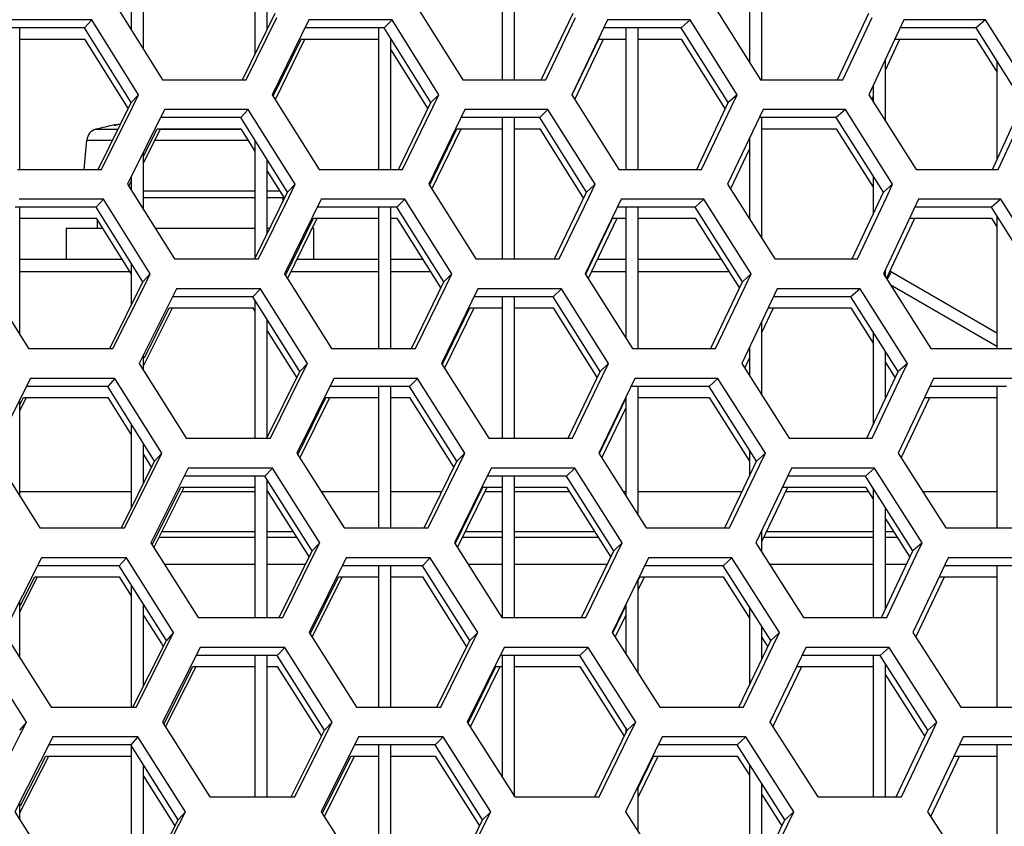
# Model space of a CAD drawing. Header units: millimetres. Extents: x 0 to 420, y 0 to 297.
# Tile 68 of 256: x 132.97 to 136.16, y 87.52 to 90.13. Entities that reach past the tile are written whole.
import ezdxf

# ---------------------------------------------------------------- set-up
doc = ezdxf.new("R2010")
doc.units = ezdxf.units.MM
doc.header["$LTSCALE"] = 23.1
doc.layers.get('0').update_dxf_attribs({"linetype": 'CONTINUOUS'})

msp = doc.modelspace()

# ---------------------------------------------------------------- linework, layer by layer
at = {"color": 7, "linetype": 'CONTINUOUS'}
for p, q in [((134.5352, 90.3952), (134.5352, 89.9381)), ((134.5752, 89.9381), (134.5752, 90.3952)), ((135.3352, 90.3952), (135.3352, 89.9952)), ((135.3752, 89.9381), (135.3752, 90.3952)), ((133.3752, 90.0368), (133.3752, 90.3604)), ((133.3352, 90.2793), (133.3352, 90.1008)), ((133.7352, 90.2589), (133.7352, 90.0192)), ((133.7752, 90.1011), (133.7752, 90.1948)), ((133.6956, 89.9381), (133.8009, 90.1537)), ((134.6616, 89.9381), (134.7646, 90.1537)), ((135.6203, 89.9381), (135.7209, 90.1537)), ((133.1847, 90.1054), (132.9241, 90.1054)), ((132.9752, 89.6484), (132.9752, 90.1054)), ((133.2079, 90.1313), (133.1847, 90.1054)), ((133.3354, 89.864), (133.1847, 90.1054)), ((134.1532, 90.1054), (133.8972, 90.1054)), ((134.1352, 90.1054), (134.1352, 89.6484)), ((134.1789, 90.1313), (134.1532, 90.1054)), ((134.3046, 89.864), (134.1532, 90.1054)), ((135.1146, 90.1054), (134.8634, 90.1054)), ((134.9352, 90.1054), (134.9352, 89.6484)), ((134.9752, 89.6484), (134.9752, 90.1054)), ((135.1428, 90.1313), (135.1146, 90.1054)), ((135.2666, 89.864), (135.1146, 90.1054)), ((136.0683, 90.1054), (135.822, 90.1054)), ((136.0989, 90.1313), (136.0683, 90.1054)), ((136.2208, 89.864), (136.0683, 90.1054)), ((134.1752, 89.6484), (134.1752, 90.0702)), ((132.9752, 90.0696), (133.1847, 90.0696)), ((133.1847, 90.0696), (133.3255, 89.844)), ((133.7948, 89.8849), (133.8848, 90.0696)), ((133.8848, 90.0696), (134.1352, 90.0696)), ((134.7621, 89.8889), (134.8483, 90.0696)), ((134.8483, 90.0696), (134.9352, 90.0696)), ((134.9752, 90.0696), (135.1146, 90.0696)), ((135.1146, 90.0696), (135.257, 89.8435)), ((135.8053, 90.0696), (136.0683, 90.0696)), ((136.0683, 90.0696), (136.1352, 89.9635)), ((134.1753, 90.0344), (134.2948, 89.8437)), ((135.7752, 89.8046), (135.7752, 90.0052)), ((136.1352, 89.9994), (136.1352, 89.6786)), ((135.6203, 89.9381), (135.6234, 89.9448)), ((135.7352, 89.9196), (135.7352, 89.8678)), ((133.3589, 89.8898), (133.3354, 89.864)), ((134.3306, 89.8898), (134.3046, 89.864)), ((135.2951, 89.8898), (135.2666, 89.864)), ((133.2286, 89.6484), (133.3354, 89.864)), ((134.2002, 89.6484), (134.3046, 89.864)), ((135.1646, 89.6484), (135.2666, 89.864)), ((136.1212, 89.6484), (136.2208, 89.864)), ((133.6894, 89.8157), (133.4305, 89.8157)), ((133.7139, 89.8415), (133.6894, 89.8157)), ((133.8408, 89.5742), (133.6894, 89.8157)), ((134.6565, 89.8157), (134.4023, 89.8157)), ((134.5352, 89.8157), (134.5352, 89.3586)), ((134.5752, 89.3586), (134.5752, 89.8157)), ((134.6834, 89.8415), (134.6565, 89.8157)), ((134.8085, 89.5742), (134.6565, 89.8157)), ((135.6161, 89.8157), (135.3667, 89.8157)), ((135.3752, 89.4252), (135.3752, 89.8157)), ((135.6454, 89.8415), (135.6161, 89.8157)), ((135.7686, 89.5742), (135.6161, 89.8157)), ((133.2806, 89.7915), (133.2805, 89.7918)), ((133.2806, 89.7915), (133.2805, 89.7918)), ((133.2806, 89.7912), (133.2806, 89.7915)), ((133.2806, 89.7912), (133.2806, 89.7915)), ((133.2834, 89.7914), (133.2827, 89.7914)), ((133.2851, 89.7917), (133.2831, 89.7914)), ((133.2855, 89.7917), (133.2851, 89.7917)), ((133.2862, 89.7918), (133.2855, 89.7917)), ((133.287, 89.792), (133.2862, 89.7918)), ((133.2869, 89.7919), (133.2986, 89.794)), ((133.2889, 89.7923), (133.287, 89.792)), ((133.2911, 89.7927), (133.2889, 89.7923)), ((133.2962, 89.7936), (133.2936, 89.7931)), ((133.301, 89.7945), (133.2962, 89.7936)), ((133.2212, 89.7779), (133.2928, 89.7779)), ((133.3752, 89.69), (133.4196, 89.7798)), ((133.4196, 89.7798), (133.6894, 89.7798)), ((133.4296, 89.7779), (133.6907, 89.7779)), ((133.6894, 89.7798), (133.7352, 89.7067)), ((134.2999, 89.5965), (134.3886, 89.7798)), ((134.3886, 89.7798), (134.5352, 89.7798)), ((134.5752, 89.7798), (134.6565, 89.7798)), ((134.6565, 89.7798), (134.7987, 89.5538)), ((135.3752, 89.7798), (135.6161, 89.7798)), ((135.6161, 89.7798), (135.7352, 89.5912)), ((133.1832, 89.6484), (133.1915, 89.7427)), ((133.1915, 89.7427), (133.2754, 89.7427)), ((133.4121, 89.7427), (133.7127, 89.7427)), ((133.7352, 89.7425), (133.7352, 89.3586)), ((135.3352, 89.7491), (135.3352, 89.4883)), ((133.3752, 89.5177), (133.3752, 89.7041)), ((133.7752, 89.4406), (133.7752, 89.6787)), ((133.7752, 89.6429), (133.8309, 89.5541)), ((135.7352, 89.627), (135.7352, 89.5029)), ((136.1212, 89.6484), (136.1245, 89.6555)), ((133.3276, 89.5937), (133.3352, 89.6091)), ((133.3352, 89.6235), (133.3352, 89.5815)), ((133.8656, 89.6001), (133.8408, 89.5742)), ((134.8357, 89.6001), (134.8085, 89.5742)), ((135.7983, 89.6001), (135.7686, 89.5742)), ((133.3752, 89.5788), (133.7352, 89.5788)), ((133.7349, 89.3586), (133.8408, 89.5742)), ((133.7752, 89.5788), (133.8154, 89.5788)), ((134.705, 89.3586), (134.8085, 89.5742)), ((135.6676, 89.3586), (135.7686, 89.5742)), ((133.2452, 89.5518), (133.222, 89.5259)), ((133.3752, 89.557), (133.7352, 89.557)), ((133.7752, 89.557), (133.829, 89.557)), ((133.8252, 89.557), (133.8252, 89.5425)), ((134.2202, 89.5518), (134.1945, 89.5259)), ((135.188, 89.5518), (135.1599, 89.5259)), ((136.148, 89.5518), (136.1175, 89.5259)), ((133.222, 89.5259), (132.9603, 89.5259)), ((132.9752, 89.1136), (132.9752, 89.5259)), ((133.3733, 89.2844), (133.222, 89.5259)), ((134.1945, 89.5259), (133.9373, 89.5259)), ((134.1352, 89.5259), (134.1352, 89.0688)), ((134.1752, 89.0688), (134.1752, 89.5259)), ((134.3464, 89.2844), (134.1945, 89.5259)), ((135.1599, 89.5259), (134.9075, 89.5259)), ((134.9352, 89.5259), (134.9352, 89.1027)), ((134.9752, 89.0688), (134.9752, 89.5259)), ((135.3124, 89.2844), (135.1599, 89.5259)), ((136.1175, 89.5259), (135.8701, 89.5259)), ((136.2705, 89.2844), (136.1175, 89.5259)), ((136.1352, 89.4978), (136.1352, 89.0688)), ((132.9752, 89.4901), (133.222, 89.4901)), ((133.222, 89.4901), (133.3352, 89.3092)), ((133.2252, 89.4849), (133.2252, 89.457)), ((133.8345, 89.3052), (133.925, 89.4901)), ((133.925, 89.4901), (134.1352, 89.4901)), ((134.1752, 89.4901), (134.1945, 89.4901)), ((134.1945, 89.4901), (134.3366, 89.2642)), ((134.8059, 89.3093), (134.8925, 89.4901)), ((134.8925, 89.4901), (134.9352, 89.4901)), ((134.9752, 89.4901), (135.1599, 89.4901)), ((135.1599, 89.4901), (135.3027, 89.2639)), ((135.8533, 89.4901), (136.1175, 89.4901)), ((136.1175, 89.4901), (136.1353, 89.462)), ((133.1252, 89.457), (133.1252, 89.357)), ((133.2427, 89.457), (133.1252, 89.457)), ((133.7352, 89.457), (133.4133, 89.457)), ((133.7833, 89.457), (133.7752, 89.457)), ((133.9252, 89.457), (133.9211, 89.457)), ((133.9252, 89.457), (133.9252, 89.357)), ((133.3053, 89.357), (132.9752, 89.357)), ((133.3352, 89.3451), (133.3352, 89.2079)), ((133.7349, 89.3586), (133.7372, 89.3632)), ((134.1352, 89.357), (133.872, 89.357)), ((134.2781, 89.357), (134.1752, 89.357)), ((134.9352, 89.357), (134.8436, 89.357)), ((135.2439, 89.357), (134.9752, 89.357)), ((133.3305, 89.3169), (132.9752, 89.3169)), ((133.3968, 89.3103), (133.3733, 89.2844)), ((134.1352, 89.3169), (133.8522, 89.3169)), ((134.3034, 89.3169), (134.1752, 89.3169)), ((134.3725, 89.3103), (134.3464, 89.2844)), ((134.9352, 89.3169), (134.8242, 89.3169)), ((135.2693, 89.3169), (134.9752, 89.3169)), ((135.3409, 89.3103), (135.3124, 89.2844)), ((135.7752, 89.3002), (135.7752, 89.3239)), ((135.7805, 89.2919), (135.7949, 89.3169)), ((135.7949, 89.3169), (136.1352, 89.1203)), ((133.266, 89.0688), (133.3733, 89.2844)), ((134.2415, 89.0688), (134.3464, 89.2844)), ((135.2128, 89.075), (135.3124, 89.2844)), ((135.7906, 89.276), (136.1352, 89.077)), ((133.7532, 89.262), (133.7287, 89.2361)), ((134.7267, 89.262), (134.6997, 89.2361)), ((135.6927, 89.262), (135.6633, 89.2361)), ((133.7287, 89.2361), (133.4687, 89.2361)), ((133.8806, 88.9946), (133.7287, 89.2361)), ((133.7352, 89.2258), (133.7352, 88.779)), ((134.6997, 89.2361), (134.4444, 89.2361)), ((134.5352, 89.2361), (134.5352, 88.779)), ((134.5752, 88.779), (134.5752, 89.2361)), ((134.8523, 88.9946), (134.6997, 89.2361)), ((135.6633, 89.2361), (135.4128, 89.2361)), ((135.8164, 88.9946), (135.6633, 89.2361)), ((133.3779, 89.0393), (133.4578, 89.2003)), ((133.4578, 89.2003), (133.7287, 89.2003)), ((133.7287, 89.2003), (133.7352, 89.1899)), ((134.3416, 89.0168), (134.4307, 89.2003)), ((134.4307, 89.2003), (134.5352, 89.2003)), ((134.5752, 89.2003), (134.6997, 89.2003)), ((134.6997, 89.2003), (134.8425, 88.9743)), ((135.3964, 89.2003), (135.6633, 89.2003)), ((135.6633, 89.2003), (135.7352, 89.0867)), ((133.7752, 88.779), (133.7752, 89.1621)), ((135.3752, 88.9179), (135.3752, 89.1571)), ((133.7752, 89.1263), (133.8707, 88.9745)), ((135.7352, 89.1226), (135.7352, 88.8222)), ((135.2099, 89.0688), (135.2128, 89.075)), ((135.3352, 89.0732), (135.3352, 88.9809)), ((135.7752, 88.9071), (135.7752, 89.0595)), ((133.3752, 88.9982), (133.3752, 89.0486)), ((133.9054, 89.0205), (133.8806, 88.9946)), ((134.8795, 89.0205), (134.8523, 88.9946)), ((135.7752, 89.0236), (135.8067, 88.974)), ((135.8461, 89.0205), (135.8164, 88.9946)), ((133.7743, 88.779), (133.8806, 88.9946)), ((134.7483, 88.779), (134.8523, 88.9946)), ((135.7148, 88.779), (135.8164, 88.9946)), ((133.2825, 88.9722), (133.2593, 88.9463)), ((134.2615, 88.9722), (134.2358, 88.9463)), ((135.2333, 88.9722), (135.2051, 88.9463)), ((133.2593, 88.9463), (132.9964, 88.9463)), ((133.4111, 88.7049), (133.2593, 88.9463)), ((134.2358, 88.9463), (133.9775, 88.9463)), ((134.1352, 88.9463), (134.1352, 88.4893)), ((134.1752, 88.4893), (134.1752, 88.9463)), ((134.3883, 88.7049), (134.2358, 88.9463)), ((135.2051, 88.9463), (134.9516, 88.9463)), ((134.9752, 88.5295), (134.9752, 88.9463)), ((135.3582, 88.7049), (135.2051, 88.9463)), ((136.1666, 88.9463), (135.9181, 88.9463)), ((136.1352, 88.9463), (136.1352, 88.4893)), ((132.9752, 88.8873), (132.9869, 88.9105)), ((132.9752, 88.5914), (132.9752, 88.9044)), ((132.9869, 88.9105), (133.2593, 88.9105)), ((133.2593, 88.9105), (133.3352, 88.7896)), ((133.8742, 88.7256), (133.9652, 88.9105)), ((133.9652, 88.9105), (134.1352, 88.9105)), ((134.1752, 88.9105), (134.2358, 88.9105)), ((134.2358, 88.9105), (134.3784, 88.6846)), ((134.8496, 88.7297), (134.9352, 88.9077)), ((134.9352, 88.9124), (134.9352, 88.5925)), ((134.9752, 88.9105), (135.2051, 88.9105)), ((135.2051, 88.9105), (135.3353, 88.7052)), ((135.9004, 88.9105), (136.1352, 88.9105)), ((133.3352, 88.8255), (133.3352, 88.5529)), ((135.7148, 88.779), (135.718, 88.7857)), ((133.3752, 88.633), (133.3752, 88.7619)), ((135.3352, 88.7411), (135.3352, 88.6567)), ((133.3034, 88.4893), (133.4111, 88.7049)), ((133.3752, 88.726), (133.4011, 88.6849)), ((133.4347, 88.7307), (133.4111, 88.7049)), ((134.2829, 88.4893), (134.3883, 88.7049)), ((134.4143, 88.7307), (134.3883, 88.7049)), ((135.2552, 88.4893), (135.3582, 88.7049)), ((135.3867, 88.7307), (135.3582, 88.7049)), ((133.7925, 88.6824), (133.768, 88.6566)), ((134.7699, 88.6824), (134.743, 88.6566)), ((135.7399, 88.6824), (135.7105, 88.6566)), ((133.768, 88.6566), (133.5068, 88.6566)), ((133.7352, 88.6566), (133.7352, 88.1995)), ((133.9205, 88.4151), (133.768, 88.6566)), ((133.7752, 88.1995), (133.7752, 88.6451)), ((134.743, 88.6566), (134.4865, 88.6566)), ((134.5352, 88.6566), (134.5352, 88.1995)), ((134.5752, 88.1995), (134.5752, 88.6566)), ((134.8961, 88.4151), (134.743, 88.6566)), ((135.7105, 88.6566), (135.4589, 88.6566)), ((135.8641, 88.4151), (135.7105, 88.6566)), ((132.9752, 88.607), (133.3352, 88.607)), ((133.403, 88.4344), (133.496, 88.6207)), ((133.496, 88.6207), (133.7352, 88.6207)), ((133.5, 88.607), (133.7352, 88.607)), ((133.7752, 88.6093), (133.9105, 88.395)), ((133.9491, 88.607), (134.1352, 88.607)), ((134.1752, 88.607), (134.3405, 88.607)), ((134.3833, 88.4371), (134.4729, 88.6207)), ((134.4729, 88.6207), (134.5352, 88.6207)), ((134.4798, 88.607), (134.5352, 88.607)), ((134.5752, 88.6207), (134.743, 88.6207)), ((134.5752, 88.607), (134.7517, 88.607)), ((134.743, 88.6207), (134.8863, 88.3947)), ((134.926, 88.607), (134.9352, 88.607)), ((134.9752, 88.607), (135.3116, 88.607)), ((135.4425, 88.6207), (135.7105, 88.6207)), ((135.4523, 88.607), (135.7192, 88.607)), ((135.7105, 88.6207), (135.7353, 88.5818)), ((135.7352, 88.6176), (135.7352, 88.1995)), ((135.8952, 88.607), (136.1352, 88.607)), ((135.7752, 88.2271), (135.7752, 88.5547)), ((135.7752, 88.5189), (135.8544, 88.3945)), ((135.2552, 88.4893), (135.2582, 88.4954)), ((135.3752, 88.4103), (135.3752, 88.4818)), ((133.4262, 88.4596), (133.7352, 88.4596)), ((133.7752, 88.4596), (133.8697, 88.4596)), ((134.4076, 88.4596), (134.5352, 88.4596)), ((134.5752, 88.4596), (134.8451, 88.4596)), ((135.3818, 88.4596), (135.7352, 88.4596)), ((135.7752, 88.4596), (135.813, 88.4596)), ((133.8136, 88.1995), (133.9205, 88.4151)), ((133.9453, 88.441), (133.9205, 88.4151)), ((134.7916, 88.1995), (134.8961, 88.4151)), ((134.9234, 88.441), (134.8961, 88.4151)), ((135.7621, 88.1995), (135.8641, 88.4151)), ((135.8939, 88.441), (135.8641, 88.4151)), ((133.3198, 88.3927), (133.2966, 88.3668)), ((134.3028, 88.3927), (134.2771, 88.3668)), ((135.2785, 88.3927), (135.2504, 88.3668)), ((133.2966, 88.3668), (133.0325, 88.3668)), ((133.449, 88.1253), (133.2966, 88.3668)), ((133.4426, 88.3718), (133.7352, 88.3718)), ((133.7752, 88.3718), (133.8991, 88.3718)), ((134.2771, 88.3668), (134.0176, 88.3668)), ((134.1352, 88.3668), (134.1352, 87.9097)), ((134.1752, 87.9097), (134.1752, 88.3668)), ((134.4301, 88.1253), (134.2771, 88.3668)), ((134.4248, 88.3718), (134.5352, 88.3718)), ((134.5752, 88.3718), (134.8752, 88.3718)), ((135.2504, 88.3668), (134.9957, 88.3668)), ((135.404, 88.1253), (135.2504, 88.3668)), ((135.3998, 88.3718), (135.7352, 88.3718)), ((135.7752, 88.3718), (135.8437, 88.3718)), ((136.2158, 88.3668), (135.9661, 88.3668)), ((136.1352, 88.3668), (136.1352, 87.9097)), ((132.9752, 88.2361), (133.0231, 88.3309)), ((133.0231, 88.3309), (133.2966, 88.3309)), ((133.2966, 88.3309), (133.3352, 88.2697)), ((133.9139, 88.1459), (134.0054, 88.3309)), ((134.0054, 88.3309), (134.1352, 88.3309)), ((134.1752, 88.3309), (134.2771, 88.3309)), ((134.2771, 88.3309), (134.4202, 88.1051)), ((134.9752, 88.3195), (134.9808, 88.3309)), ((134.9752, 88.0191), (134.9752, 88.3246)), ((134.9808, 88.3309), (135.2504, 88.3309)), ((135.2504, 88.3309), (135.3352, 88.1975)), ((135.9485, 88.3309), (136.1352, 88.3309)), ((133.3352, 88.3055), (133.3352, 87.9097)), ((132.9752, 88.0687), (132.9752, 88.2537)), ((133.3752, 87.9783), (133.3752, 88.2421)), ((134.8933, 88.1501), (134.9352, 88.2367)), ((134.9352, 88.2421), (134.9352, 88.0818)), ((135.3352, 88.2333), (135.3352, 87.9819)), ((133.3752, 88.2063), (133.4328, 88.1151)), ((133.8137, 88.1995), (133.8159, 88.2041)), ((135.3752, 88.0652), (135.3752, 88.1705)), ((133.4725, 88.1512), (133.449, 88.1253)), ((134.4562, 88.1512), (134.4301, 88.1253)), ((135.3752, 88.1347), (135.3942, 88.1048)), ((135.4325, 88.1512), (135.404, 88.1253)), ((133.3407, 87.9097), (133.449, 88.1253)), ((133.4328, 88.1151), (133.439, 88.1053)), ((133.8318, 88.1029), (133.8073, 88.077)), ((134.3242, 87.9097), (134.4301, 88.1253)), ((134.8132, 88.1029), (134.7863, 88.077)), ((135.3005, 87.9097), (135.404, 88.1253)), ((135.7871, 88.1029), (135.7577, 88.077)), ((133.8073, 88.077), (133.5449, 88.077)), ((133.7352, 88.077), (133.7352, 87.6199)), ((133.7752, 87.6199), (133.7752, 88.077)), ((133.9603, 87.8355), (133.8073, 88.077)), ((134.7863, 88.077), (134.5286, 88.077)), ((134.5352, 88.077), (134.5352, 87.6845)), ((134.5752, 87.6199), (134.5752, 88.077)), ((134.9399, 87.8355), (134.7863, 88.077)), ((135.7577, 88.077), (135.5049, 88.077)), ((135.7352, 88.077), (135.7352, 87.6199)), ((135.9119, 87.8355), (135.7577, 88.077)), ((133.4407, 87.8547), (133.5342, 88.0412)), ((133.5342, 88.0412), (133.7352, 88.0412)), ((133.7752, 88.0412), (133.8073, 88.0412)), ((133.8073, 88.0412), (133.9504, 87.8154)), ((134.425, 87.8575), (134.5151, 88.0412)), ((134.5151, 88.0412), (134.5352, 88.0412)), ((134.5752, 88.0412), (134.7863, 88.0412)), ((134.7863, 88.0412), (134.9301, 87.8152)), ((135.4887, 88.0412), (135.7352, 88.0412)), ((135.7752, 87.6199), (135.7752, 88.0495)), ((135.7753, 88.0137), (135.9021, 87.815)), ((133.3407, 87.9097), (133.3428, 87.9138)), ((135.4023, 87.8609), (135.4116, 87.8802)), ((132.9961, 87.8614), (132.9738, 87.8355)), ((133.9851, 87.8614), (133.9603, 87.8355)), ((134.9352, 87.8429), (134.9352, 87.8259)), ((134.9672, 87.8614), (134.9399, 87.8355)), ((135.9416, 87.8614), (135.9119, 87.8355)), ((133.3571, 87.8131), (133.3339, 87.7872)), ((133.853, 87.6199), (133.9603, 87.8355)), ((134.344, 87.8131), (134.3184, 87.7872)), ((134.835, 87.6199), (134.9399, 87.8355)), ((135.3238, 87.8131), (135.2956, 87.7872)), ((135.8094, 87.6199), (135.9119, 87.8355)), ((133.3339, 87.7872), (133.0686, 87.7872)), ((133.4868, 87.5457), (133.3339, 87.7872)), ((133.3352, 87.7872), (133.3352, 87.3301)), ((134.3184, 87.7872), (134.0577, 87.7872)), ((134.1352, 87.7872), (134.1352, 87.3301)), ((134.1752, 87.3301), (134.1752, 87.7872)), ((134.472, 87.5457), (134.3184, 87.7872)), ((135.2956, 87.7872), (135.0398, 87.7872)), ((135.4498, 87.5457), (135.2956, 87.7872)), ((136.265, 87.7872), (136.0142, 87.7872)), ((136.1352, 87.7872), (136.1352, 87.3301)), ((132.9776, 87.5904), (133.0593, 87.7514)), ((133.0593, 87.7514), (133.3339, 87.7514)), ((133.9536, 87.5663), (134.0456, 87.7514)), ((134.0456, 87.7514), (134.1352, 87.7514)), ((134.1752, 87.7514), (134.3184, 87.7514)), ((134.3184, 87.7514), (134.462, 87.5255)), ((134.9752, 87.6491), (135.0249, 87.7514)), ((135.0249, 87.7514), (135.2956, 87.7514)), ((135.2956, 87.7514), (135.3352, 87.6893)), ((135.9965, 87.7514), (136.1352, 87.7514)), ((133.3752, 87.3301), (133.3752, 87.7219)), ((135.3352, 87.7251), (135.3352, 87.3301)), ((133.3752, 87.6861), (133.4768, 87.5258)), ((134.9752, 87.5081), (134.9752, 87.6548)), ((135.3752, 87.391), (135.3752, 87.6625)), ((134.835, 87.6199), (134.8377, 87.6256)), ((135.3752, 87.6266), (135.4336, 87.5354)), ((132.9752, 87.5457), (132.9752, 87.6038)), ((133.5104, 87.5716), (133.4868, 87.5457)), ((134.498, 87.5716), (134.472, 87.5457)), ((135.4783, 87.5716), (135.4498, 87.5457)), ((133.3781, 87.3301), (133.4868, 87.5457)), ((134.3656, 87.3301), (134.472, 87.5457)), ((135.3458, 87.3301), (135.4498, 87.5457)), ((135.4336, 87.5353), (135.44, 87.5253))]:
    msp.add_line(p, q, dxfattribs=at)
at = {"color": 3, "linetype": 'CONTINUOUS'}
for p, q in [((133.2859, 90.1796), (133.437, 89.9381)), ((134.256, 90.1796), (134.4078, 89.9381)), ((135.2189, 90.1796), (135.3713, 89.9381)), ((133.7073, 89.9381), (133.806, 90.1394)), ((134.6762, 89.9381), (134.7726, 90.1394)), ((135.6376, 89.9381), (135.7318, 90.1394)), ((133.2079, 90.1313), (132.937, 90.1313)), ((133.3589, 89.8898), (133.2079, 90.1313)), ((133.9098, 90.1313), (133.7916, 89.8898)), ((134.1789, 90.1313), (133.9098, 90.1313)), ((134.3306, 89.8898), (134.1789, 90.1313)), ((134.8758, 90.1313), (134.7602, 89.8898)), ((135.1428, 90.1313), (134.8758, 90.1313)), ((135.2951, 89.8898), (135.1428, 90.1313)), ((135.8341, 90.1313), (135.7213, 89.8898)), ((136.0989, 90.1313), (135.8341, 90.1313)), ((136.2517, 89.8898), (136.0989, 90.1313)), ((133.8015, 89.8741), (133.8972, 90.0696)), ((134.77, 89.8744), (134.8634, 90.0696)), ((135.7752, 89.9693), (135.822, 90.0696)), ((133.437, 89.9381), (133.7073, 89.9381)), ((134.4078, 89.9381), (134.6762, 89.9381)), ((135.3713, 89.9381), (135.6376, 89.9381)), ((133.339, 89.8496), (133.3589, 89.8898)), ((133.7916, 89.8898), (133.9433, 89.6484)), ((134.3111, 89.8496), (134.3306, 89.8898)), ((134.7602, 89.8898), (134.9126, 89.6484)), ((135.276, 89.8496), (135.2951, 89.8898)), ((135.7213, 89.8898), (135.8742, 89.6484)), ((135.7309, 89.8746), (135.735, 89.8834)), ((133.239, 89.6484), (133.339, 89.8496)), ((134.2133, 89.6484), (134.3111, 89.8496)), ((135.1805, 89.6484), (135.276, 89.8496)), ((136.1399, 89.6484), (136.2331, 89.8496)), ((133.4434, 89.8415), (133.3236, 89.6001)), ((133.7139, 89.8415), (133.4434, 89.8415)), ((133.8656, 89.6001), (133.7139, 89.8415)), ((134.4148, 89.8415), (134.2976, 89.6001)), ((134.6834, 89.8415), (134.4148, 89.8415)), ((134.8357, 89.6001), (134.6834, 89.8415)), ((135.379, 89.8415), (135.2645, 89.6001)), ((135.6454, 89.8415), (135.379, 89.8415)), ((135.7983, 89.6001), (135.6454, 89.8415)), ((133.3752, 89.6682), (133.4305, 89.7798)), ((134.3075, 89.5845), (134.4023, 89.7798)), ((135.2742, 89.5847), (135.3352, 89.7133)), ((132.9672, 89.6484), (133.239, 89.6484)), ((133.9433, 89.6484), (134.2133, 89.6484)), ((134.9126, 89.6484), (135.1805, 89.6484)), ((135.8742, 89.6484), (136.1399, 89.6484)), ((133.3236, 89.6001), (133.4752, 89.3586)), ((133.8458, 89.5598), (133.8656, 89.6001)), ((134.2976, 89.6001), (134.4499, 89.3586)), ((134.8164, 89.5598), (134.8357, 89.6001)), ((135.2645, 89.6001), (135.4174, 89.3586)), ((135.7794, 89.5598), (135.7983, 89.6001)), ((133.2452, 89.5518), (132.9732, 89.5518)), ((133.3968, 89.3103), (133.2452, 89.5518)), ((133.7466, 89.3586), (133.8458, 89.5598)), ((133.95, 89.5518), (133.8313, 89.3103)), ((134.2202, 89.5518), (133.95, 89.5518)), ((134.3725, 89.3103), (134.2202, 89.5518)), ((134.7194, 89.3586), (134.8164, 89.5598)), ((134.9199, 89.5518), (134.8038, 89.3103)), ((135.188, 89.5518), (134.9199, 89.5518)), ((135.3409, 89.3103), (135.188, 89.5518)), ((135.6848, 89.3586), (135.7794, 89.5598)), ((135.8822, 89.5518), (135.7688, 89.3103)), ((136.148, 89.5518), (135.8822, 89.5518)), ((136.3014, 89.3103), (136.148, 89.5518)), ((133.8412, 89.2946), (133.9373, 89.4901)), ((134.8136, 89.2948), (134.9075, 89.4901)), ((135.7785, 89.295), (135.8701, 89.4901)), ((133.4752, 89.3586), (133.7466, 89.3586)), ((134.4499, 89.3586), (134.7194, 89.3586)), ((135.4174, 89.3586), (135.6848, 89.3586)), ((132.8519, 89.3103), (133.0034, 89.0688)), ((133.3768, 89.27), (133.3968, 89.3103)), ((133.8313, 89.3103), (133.9835, 89.0688)), ((134.3529, 89.27), (134.3725, 89.3103)), ((134.8038, 89.3103), (134.9567, 89.0688)), ((135.3217, 89.27), (135.3409, 89.3103)), ((135.7688, 89.3103), (135.9223, 89.0688)), ((133.2763, 89.0688), (133.3768, 89.27)), ((133.4815, 89.262), (133.3612, 89.0205)), ((133.7532, 89.262), (133.4815, 89.262)), ((133.9054, 89.0205), (133.7532, 89.262)), ((134.2546, 89.0688), (134.3529, 89.27)), ((134.457, 89.262), (134.3393, 89.0205)), ((134.7267, 89.262), (134.457, 89.262)), ((134.8795, 89.0205), (134.7267, 89.262)), ((135.2257, 89.0688), (135.3217, 89.27)), ((135.4251, 89.262), (135.3101, 89.0205)), ((135.6927, 89.262), (135.4251, 89.262)), ((135.8461, 89.0205), (135.6927, 89.262)), ((133.3755, 89.0134), (133.4687, 89.2003)), ((134.3491, 89.0049), (134.4444, 89.2003)), ((135.3752, 89.1213), (135.4128, 89.2003)), ((133.0034, 89.0688), (133.2763, 89.0688)), ((133.9835, 89.0688), (134.2546, 89.0688)), ((134.9567, 89.0688), (135.2257, 89.0688)), ((135.9223, 89.0688), (136.189, 89.0688)), ((133.3612, 89.0205), (133.5134, 88.779)), ((133.8855, 88.9803), (133.9054, 89.0205)), ((134.3393, 89.0205), (134.4921, 88.779)), ((134.8601, 88.9803), (134.8795, 89.0205)), ((135.3101, 89.0205), (135.4635, 88.779)), ((135.3199, 89.0051), (135.3352, 89.0374)), ((135.8271, 88.9803), (135.8461, 89.0205)), ((133.0094, 88.9722), (132.8875, 88.7307)), ((133.2825, 88.9722), (133.0094, 88.9722)), ((133.4347, 88.7307), (133.2825, 88.9722)), ((133.7859, 88.779), (133.8855, 88.9803)), ((133.9902, 88.9722), (133.8709, 88.7307)), ((134.2615, 88.9722), (133.9902, 88.9722)), ((134.4143, 88.7307), (134.2615, 88.9722)), ((134.7627, 88.779), (134.8601, 88.9803)), ((134.9641, 88.9722), (134.8474, 88.7307)), ((135.2333, 88.9722), (134.9641, 88.9722)), ((135.3867, 88.7307), (135.2333, 88.9722)), ((135.732, 88.779), (135.8271, 88.9803)), ((135.9303, 88.9722), (135.8164, 88.7307)), ((136.1972, 88.9722), (135.9303, 88.9722)), ((132.9752, 88.8685), (132.9964, 88.9105)), ((133.8809, 88.715), (133.9775, 88.9105)), ((135.8261, 88.7155), (135.9181, 88.9105)), ((134.8573, 88.7152), (134.9352, 88.8766)), ((133.5134, 88.779), (133.7859, 88.779)), ((134.4921, 88.779), (134.7627, 88.779)), ((135.4635, 88.779), (135.732, 88.779)), ((132.8875, 88.7307), (133.0396, 88.4893)), ((133.4145, 88.6905), (133.4347, 88.7307)), ((133.8709, 88.7307), (134.0237, 88.4893)), ((134.3946, 88.6905), (134.4143, 88.7307)), ((134.8474, 88.7307), (135.0009, 88.4893)), ((135.3675, 88.6905), (135.3867, 88.7307)), ((135.8164, 88.7307), (135.9704, 88.4893)), ((133.3136, 88.4893), (133.4145, 88.6905)), ((133.5197, 88.6824), (133.3989, 88.441)), ((133.7925, 88.6824), (133.5197, 88.6824)), ((133.9453, 88.441), (133.7925, 88.6824)), ((134.2959, 88.4893), (134.3946, 88.6905)), ((134.4991, 88.6824), (134.3809, 88.441)), ((134.7699, 88.6824), (134.4991, 88.6824)), ((134.9234, 88.441), (134.7699, 88.6824)), ((135.271, 88.4893), (135.3675, 88.6905)), ((135.4712, 88.6824), (135.3557, 88.441)), ((135.7399, 88.6824), (135.4712, 88.6824)), ((135.8939, 88.441), (135.7399, 88.6824)), ((133.4089, 88.4251), (133.5068, 88.6207)), ((134.3908, 88.4253), (134.4865, 88.6207)), ((135.375, 88.4454), (135.4589, 88.6207)), ((133.0396, 88.4893), (133.3136, 88.4893)), ((134.0237, 88.4893), (134.2959, 88.4893)), ((135.0009, 88.4893), (135.271, 88.4893)), ((135.9704, 88.4893), (136.2382, 88.4893)), ((133.435, 88.4771), (133.7352, 88.4771)), ((133.7752, 88.4771), (133.8586, 88.4771)), ((134.4162, 88.4771), (134.5352, 88.4771)), ((134.5752, 88.4771), (134.834, 88.4771)), ((135.3902, 88.4771), (135.7352, 88.4771)), ((135.7752, 88.4771), (135.8018, 88.4771)), ((133.3989, 88.441), (133.5516, 88.1995)), ((133.9253, 88.4007), (133.9453, 88.441)), ((134.3809, 88.441), (134.5343, 88.1995)), ((134.9038, 88.4007), (134.9234, 88.441)), ((135.3557, 88.441), (135.5097, 88.1995)), ((135.8748, 88.4007), (135.8939, 88.441)), ((133.0456, 88.3927), (132.9232, 88.1512)), ((133.3198, 88.3927), (133.0456, 88.3927)), ((133.4725, 88.1512), (133.3198, 88.3927)), ((133.8252, 88.1995), (133.9253, 88.4007)), ((134.0304, 88.3927), (133.9105, 88.1512)), ((134.3028, 88.3927), (134.0304, 88.3927)), ((134.4562, 88.1512), (134.3028, 88.3927)), ((134.806, 88.1995), (134.9038, 88.4007)), ((135.0082, 88.3927), (134.891, 88.1512)), ((135.2785, 88.3927), (135.0082, 88.3927)), ((135.4325, 88.1512), (135.2785, 88.3927)), ((135.7792, 88.1995), (135.8748, 88.4007)), ((135.9784, 88.3927), (135.8639, 88.1512)), ((136.2464, 88.3927), (135.9784, 88.3927)), ((132.9752, 88.2179), (133.0325, 88.3309)), ((133.9205, 88.1354), (134.0176, 88.3309)), ((134.9752, 88.2887), (134.9957, 88.3309)), ((135.8737, 88.1359), (135.9661, 88.3309)), ((133.5516, 88.1995), (133.8252, 88.1995)), ((134.5343, 88.1995), (134.806, 88.1995)), ((134.9009, 88.1357), (134.9352, 88.2063)), ((135.5097, 88.1995), (135.7792, 88.1995)), ((132.9232, 88.1512), (133.0758, 87.9097)), ((133.4523, 88.1109), (133.4725, 88.1512)), ((133.9105, 88.1512), (134.0639, 87.9097)), ((134.4364, 88.1109), (134.4562, 88.1512)), ((134.891, 88.1512), (135.045, 87.9097)), ((135.4132, 88.1109), (135.4325, 88.1512)), ((135.8639, 88.1512), (136.0184, 87.9097)), ((132.9961, 87.8614), (132.8435, 88.1029)), ((133.3509, 87.9097), (133.4523, 88.1109)), ((133.5579, 88.1029), (133.4365, 87.8614)), ((133.8318, 88.1029), (133.5579, 88.1029)), ((133.9851, 87.8614), (133.8318, 88.1029)), ((134.3372, 87.9097), (134.4364, 88.1109)), ((134.5413, 88.1029), (134.4225, 87.8614)), ((134.8132, 88.1029), (134.5413, 88.1029)), ((134.9672, 87.8614), (134.8132, 88.1029)), ((135.3162, 87.9097), (135.4132, 88.1109)), ((135.5174, 88.1029), (135.4013, 87.8614)), ((135.7871, 88.1029), (135.5174, 88.1029)), ((135.9416, 87.8614), (135.7871, 88.1029)), ((133.4466, 87.8455), (133.5449, 88.0412)), ((134.4325, 87.8458), (134.5286, 88.0412)), ((135.4111, 87.846), (135.5049, 88.0412)), ((133.0758, 87.9097), (133.3509, 87.9097)), ((134.0639, 87.9097), (134.3372, 87.9097)), ((135.045, 87.9097), (135.3162, 87.9097)), ((136.0184, 87.9097), (136.2874, 87.9097)), ((132.9756, 87.8211), (132.9961, 87.8614)), ((133.4365, 87.8614), (133.5898, 87.6199)), ((133.9651, 87.8211), (133.9851, 87.8614)), ((134.4225, 87.8614), (134.5765, 87.6199)), ((134.9476, 87.8211), (134.9672, 87.8614)), ((135.4013, 87.8614), (135.5558, 87.6199)), ((135.9225, 87.8211), (135.9416, 87.8614)), ((132.873, 87.6199), (132.9756, 87.8211)), ((133.0818, 87.8131), (132.9588, 87.5716)), ((133.3571, 87.8131), (133.0818, 87.8131)), ((133.5104, 87.5716), (133.3571, 87.8131)), ((133.8645, 87.6199), (133.9651, 87.8211)), ((134.0706, 87.8131), (133.9502, 87.5716)), ((134.344, 87.8131), (134.0706, 87.8131)), ((134.498, 87.5716), (134.344, 87.8131)), ((134.8493, 87.6199), (134.9476, 87.8211)), ((135.0524, 87.8131), (134.9346, 87.5716)), ((135.3238, 87.8131), (135.0524, 87.8131)), ((135.4783, 87.5716), (135.3238, 87.8131)), ((135.8264, 87.6199), (135.9225, 87.8211)), ((136.0265, 87.8131), (135.9115, 87.5716)), ((136.2956, 87.8131), (136.0265, 87.8131)), ((132.9752, 87.568), (133.0686, 87.7514)), ((133.9602, 87.5559), (134.0577, 87.7514)), ((134.9752, 87.6189), (135.0398, 87.7514)), ((135.9213, 87.5563), (136.0142, 87.7514)), ((133.5898, 87.6199), (133.8645, 87.6199)), ((134.5765, 87.6199), (134.8493, 87.6199)), ((135.5558, 87.6199), (135.8264, 87.6199)), ((132.9588, 87.5716), (133.112, 87.3301)), ((133.4901, 87.5314), (133.5104, 87.5716)), ((133.9502, 87.5716), (134.1041, 87.3301)), ((134.4781, 87.5314), (134.498, 87.5716)), ((134.9346, 87.5716), (135.0892, 87.3301)), ((135.4589, 87.5314), (135.4783, 87.5716)), ((135.9115, 87.5716), (136.0665, 87.3301)), ((133.3882, 87.3301), (133.4901, 87.5314)), ((134.3785, 87.3301), (134.4781, 87.5314)), ((135.3615, 87.3301), (135.4589, 87.5314))]:
    msp.add_line(p, q, dxfattribs=at)
at = {"color": 7, "linetype": 'CONTINUOUS'}
for centre, radius, start, end in [((133.5252, 88.617), 1.2, 101.7657, 104.6771), ((133.2826, 89.782), 0.01, 75.2921, 101.7657), ((133.2827, 89.7814), 0.0101, 88.6393, 101.7106), ((133.1746, 90.4576), 0.6751, 280.5839, 280.7923), ((133.2313, 89.7392), 0.04, 104.6771, 175), ((135.6449, 89.057), 0.3, 60, 61.0514)]:
    msp.add_arc(centre, radius, start, end, dxfattribs=at)
msp.add_open_spline([(133.2806, 89.7912), (133.2806, 89.7911), (133.2815, 89.7913), (133.2824, 89.7912), (133.2845, 89.7916), (133.2861, 89.7918), (133.2869, 89.7919)], degree=3, knots=[0, 0, 0, 0, 0.067721, 0.262395, 0.577418, 1, 1, 1, 1], dxfattribs=at)

doc.saveas('drawing.dxf')
